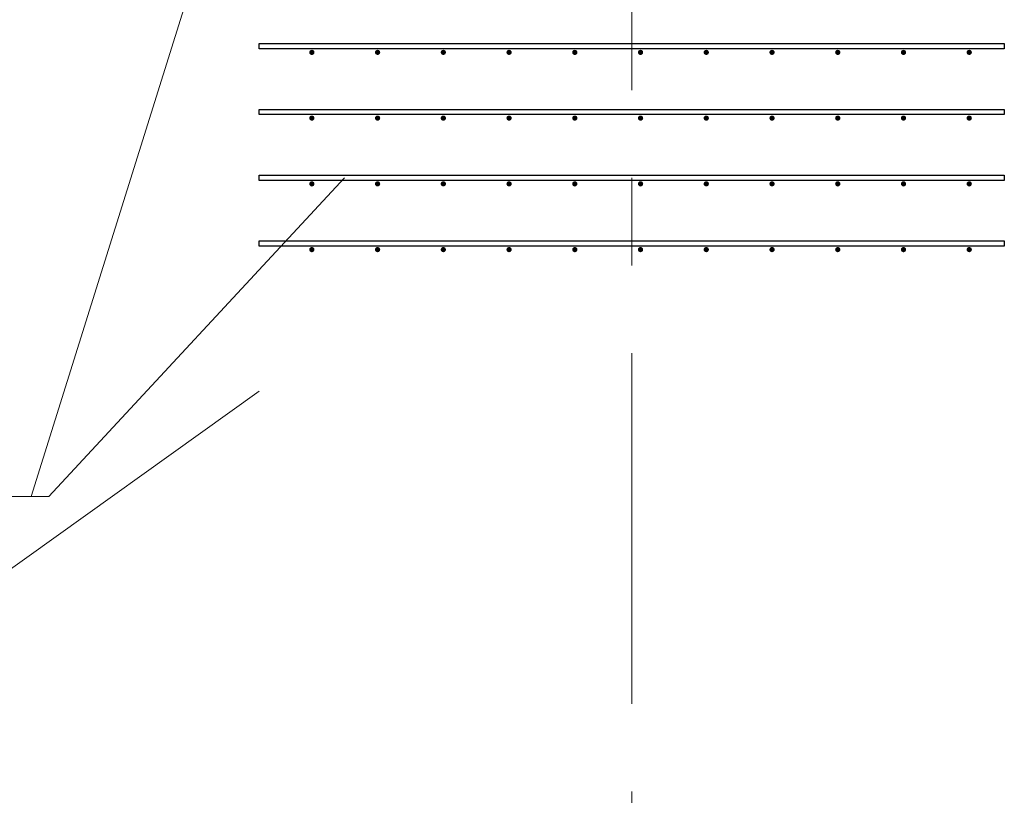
# Model space of a CAD drawing. Header units: metres. Extents: x -38 to 93, y -15 to 21.
# Tile 120 of 256: x 50.802 to 51.925, y 8.096 to 8.981. Entities that reach past the tile are written whole.
import ezdxf

# ---------------------------------------------------------------- set-up
doc = ezdxf.new("R2010")
doc.units = ezdxf.units.M
doc.linetypes.add('______11', pattern=[0.5, 0.4, -0.05, 0, -0.05])
doc.linetypes.add('______5', pattern=[1.1, 0.8, -0.1, 0.1, -0.1])
for name, color, linetype, lineweight in [('XR$1$Осевая линия (1)', 7, '______5', 13), ('XR$4$Арматурный каркас 01', 4, 'Continuous', 35), ('XR$4$Текст_ общее_1', 7, 'Continuous', 13)]:
    doc.layers.add(name, color=color, linetype=linetype, lineweight=lineweight)

msp = doc.modelspace()

# ---------------------------------------------------------------- hatches: boundary and pattern name
at = {"layer": 'XR$4$Арматурный каркас 01', "linetype": 'Continuous', "lineweight": 50, "transparency": 33554687}
for points in [[(51.138, 8.9432), (51.1378, 8.9444), (51.1371, 8.9454), (51.1361, 8.946), (51.135, 8.9462), (51.1339, 8.946), (51.1329, 8.9454), (51.1322, 8.9444), (51.132, 8.9432), (51.1322, 8.9421), (51.1329, 8.9411), (51.1339, 8.9405), (51.135, 8.9402), (51.1361, 8.9405), (51.1371, 8.9411), (51.1378, 8.9421)], [(51.138, 8.9432), (51.1378, 8.9444), (51.1371, 8.9454), (51.1361, 8.946), (51.135, 8.9462), (51.1339, 8.946), (51.1329, 8.9454), (51.1322, 8.9444), (51.132, 8.9432), (51.1322, 8.9421), (51.1329, 8.9411), (51.1339, 8.9405), (51.135, 8.9402), (51.1361, 8.9405), (51.1371, 8.9411), (51.1378, 8.9421)], [(51.213, 8.9432), (51.2128, 8.9444), (51.2121, 8.9454), (51.2111, 8.946), (51.21, 8.9462), (51.2089, 8.946), (51.2079, 8.9454), (51.2072, 8.9444), (51.207, 8.9432), (51.2072, 8.9421), (51.2079, 8.9411), (51.2089, 8.9405), (51.21, 8.9402), (51.2111, 8.9405), (51.2121, 8.9411), (51.2128, 8.9421)], [(51.213, 8.9432), (51.2128, 8.9444), (51.2121, 8.9454), (51.2111, 8.946), (51.21, 8.9462), (51.2089, 8.946), (51.2079, 8.9454), (51.2072, 8.9444), (51.207, 8.9432), (51.2072, 8.9421), (51.2079, 8.9411), (51.2089, 8.9405), (51.21, 8.9402), (51.2111, 8.9405), (51.2121, 8.9411), (51.2128, 8.9421)], [(51.288, 8.9432), (51.2878, 8.9444), (51.2871, 8.9454), (51.2861, 8.946), (51.285, 8.9462), (51.2839, 8.946), (51.2829, 8.9454), (51.2822, 8.9444), (51.282, 8.9432), (51.2822, 8.9421), (51.2829, 8.9411), (51.2839, 8.9405), (51.285, 8.9402), (51.2861, 8.9405), (51.2871, 8.9411), (51.2878, 8.9421)], [(51.288, 8.9432), (51.2878, 8.9444), (51.2871, 8.9454), (51.2861, 8.946), (51.285, 8.9462), (51.2839, 8.946), (51.2829, 8.9454), (51.2822, 8.9444), (51.282, 8.9432), (51.2822, 8.9421), (51.2829, 8.9411), (51.2839, 8.9405), (51.285, 8.9402), (51.2861, 8.9405), (51.2871, 8.9411), (51.2878, 8.9421)], [(51.363, 8.9432), (51.3628, 8.9444), (51.3621, 8.9454), (51.3611, 8.946), (51.36, 8.9462), (51.3589, 8.946), (51.3579, 8.9454), (51.3572, 8.9444), (51.357, 8.9432), (51.3572, 8.9421), (51.3579, 8.9411), (51.3589, 8.9405), (51.36, 8.9402), (51.3611, 8.9405), (51.3621, 8.9411), (51.3628, 8.9421)], [(51.363, 8.9432), (51.3628, 8.9444), (51.3621, 8.9454), (51.3611, 8.946), (51.36, 8.9462), (51.3589, 8.946), (51.3579, 8.9454), (51.3572, 8.9444), (51.357, 8.9432), (51.3572, 8.9421), (51.3579, 8.9411), (51.3589, 8.9405), (51.36, 8.9402), (51.3611, 8.9405), (51.3621, 8.9411), (51.3628, 8.9421)], [(51.438, 8.9432), (51.4378, 8.9444), (51.4371, 8.9454), (51.4361, 8.946), (51.435, 8.9462), (51.4339, 8.946), (51.4329, 8.9454), (51.4322, 8.9444), (51.432, 8.9432), (51.4322, 8.9421), (51.4329, 8.9411), (51.4339, 8.9405), (51.435, 8.9402), (51.4361, 8.9405), (51.4371, 8.9411), (51.4378, 8.9421)], [(51.438, 8.9432), (51.4378, 8.9444), (51.4371, 8.9454), (51.4361, 8.946), (51.435, 8.9462), (51.4339, 8.946), (51.4329, 8.9454), (51.4322, 8.9444), (51.432, 8.9432), (51.4322, 8.9421), (51.4329, 8.9411), (51.4339, 8.9405), (51.435, 8.9402), (51.4361, 8.9405), (51.4371, 8.9411), (51.4378, 8.9421)], [(51.513, 8.9432), (51.5128, 8.9444), (51.5121, 8.9454), (51.5111, 8.946), (51.51, 8.9462), (51.5089, 8.946), (51.5079, 8.9454), (51.5072, 8.9444), (51.507, 8.9432), (51.5072, 8.9421), (51.5079, 8.9411), (51.5089, 8.9405), (51.51, 8.9402), (51.5111, 8.9405), (51.5121, 8.9411), (51.5128, 8.9421)], [(51.513, 8.9432), (51.5128, 8.9444), (51.5121, 8.9454), (51.5111, 8.946), (51.51, 8.9462), (51.5089, 8.946), (51.5079, 8.9454), (51.5072, 8.9444), (51.507, 8.9432), (51.5072, 8.9421), (51.5079, 8.9411), (51.5089, 8.9405), (51.51, 8.9402), (51.5111, 8.9405), (51.5121, 8.9411), (51.5128, 8.9421)], [(51.588, 8.9432), (51.5878, 8.9444), (51.5871, 8.9454), (51.5861, 8.946), (51.585, 8.9462), (51.5839, 8.946), (51.5829, 8.9454), (51.5822, 8.9444), (51.582, 8.9432), (51.5822, 8.9421), (51.5829, 8.9411), (51.5839, 8.9405), (51.585, 8.9402), (51.5861, 8.9405), (51.5871, 8.9411), (51.5878, 8.9421)], [(51.588, 8.9432), (51.5878, 8.9444), (51.5871, 8.9454), (51.5861, 8.946), (51.585, 8.9462), (51.5839, 8.946), (51.5829, 8.9454), (51.5822, 8.9444), (51.582, 8.9432), (51.5822, 8.9421), (51.5829, 8.9411), (51.5839, 8.9405), (51.585, 8.9402), (51.5861, 8.9405), (51.5871, 8.9411), (51.5878, 8.9421)], [(51.663, 8.9432), (51.6628, 8.9444), (51.6621, 8.9454), (51.6611, 8.946), (51.66, 8.9462), (51.6589, 8.946), (51.6579, 8.9454), (51.6572, 8.9444), (51.657, 8.9432), (51.6572, 8.9421), (51.6579, 8.9411), (51.6589, 8.9405), (51.66, 8.9402), (51.6611, 8.9405), (51.6621, 8.9411), (51.6628, 8.9421)], [(51.663, 8.9432), (51.6628, 8.9444), (51.6621, 8.9454), (51.6611, 8.946), (51.66, 8.9462), (51.6589, 8.946), (51.6579, 8.9454), (51.6572, 8.9444), (51.657, 8.9432), (51.6572, 8.9421), (51.6579, 8.9411), (51.6589, 8.9405), (51.66, 8.9402), (51.6611, 8.9405), (51.6621, 8.9411), (51.6628, 8.9421)], [(51.738, 8.9432), (51.7378, 8.9444), (51.7371, 8.9454), (51.7361, 8.946), (51.735, 8.9462), (51.7339, 8.946), (51.7329, 8.9454), (51.7322, 8.9444), (51.732, 8.9432), (51.7322, 8.9421), (51.7329, 8.9411), (51.7339, 8.9405), (51.735, 8.9402), (51.7361, 8.9405), (51.7371, 8.9411), (51.7378, 8.9421)], [(51.738, 8.9432), (51.7378, 8.9444), (51.7371, 8.9454), (51.7361, 8.946), (51.735, 8.9462), (51.7339, 8.946), (51.7329, 8.9454), (51.7322, 8.9444), (51.732, 8.9432), (51.7322, 8.9421), (51.7329, 8.9411), (51.7339, 8.9405), (51.735, 8.9402), (51.7361, 8.9405), (51.7371, 8.9411), (51.7378, 8.9421)], [(51.813, 8.9432), (51.8128, 8.9444), (51.8121, 8.9454), (51.8111, 8.946), (51.81, 8.9462), (51.8089, 8.946), (51.8079, 8.9454), (51.8072, 8.9444), (51.807, 8.9432), (51.8072, 8.9421), (51.8079, 8.9411), (51.8089, 8.9405), (51.81, 8.9402), (51.8111, 8.9405), (51.8121, 8.9411), (51.8128, 8.9421)], [(51.813, 8.9432), (51.8128, 8.9444), (51.8121, 8.9454), (51.8111, 8.946), (51.81, 8.9462), (51.8089, 8.946), (51.8079, 8.9454), (51.8072, 8.9444), (51.807, 8.9432), (51.8072, 8.9421), (51.8079, 8.9411), (51.8089, 8.9405), (51.81, 8.9402), (51.8111, 8.9405), (51.8121, 8.9411), (51.8128, 8.9421)], [(51.888, 8.9432), (51.8878, 8.9444), (51.8871, 8.9454), (51.8861, 8.946), (51.885, 8.9462), (51.8839, 8.946), (51.8829, 8.9454), (51.8822, 8.9444), (51.882, 8.9432), (51.8822, 8.9421), (51.8829, 8.9411), (51.8839, 8.9405), (51.885, 8.9402), (51.8861, 8.9405), (51.8871, 8.9411), (51.8878, 8.9421)], [(51.888, 8.9432), (51.8878, 8.9444), (51.8871, 8.9454), (51.8861, 8.946), (51.885, 8.9462), (51.8839, 8.946), (51.8829, 8.9454), (51.8822, 8.9444), (51.882, 8.9432), (51.8822, 8.9421), (51.8829, 8.9411), (51.8839, 8.9405), (51.885, 8.9402), (51.8861, 8.9405), (51.8871, 8.9411), (51.8878, 8.9421)], [(51.138, 8.8682), (51.1378, 8.8694), (51.1371, 8.8704), (51.1361, 8.871), (51.135, 8.8712), (51.1339, 8.871), (51.1329, 8.8704), (51.1322, 8.8694), (51.132, 8.8682), (51.1322, 8.8671), (51.1329, 8.8661), (51.1339, 8.8655), (51.135, 8.8652), (51.1361, 8.8655), (51.1371, 8.8661), (51.1378, 8.8671)], [(51.138, 8.8682), (51.1378, 8.8694), (51.1371, 8.8704), (51.1361, 8.871), (51.135, 8.8712), (51.1339, 8.871), (51.1329, 8.8704), (51.1322, 8.8694), (51.132, 8.8682), (51.1322, 8.8671), (51.1329, 8.8661), (51.1339, 8.8655), (51.135, 8.8652), (51.1361, 8.8655), (51.1371, 8.8661), (51.1378, 8.8671)], [(51.213, 8.8682), (51.2128, 8.8694), (51.2121, 8.8704), (51.2111, 8.871), (51.21, 8.8712), (51.2089, 8.871), (51.2079, 8.8704), (51.2072, 8.8694), (51.207, 8.8682), (51.2072, 8.8671), (51.2079, 8.8661), (51.2089, 8.8655), (51.21, 8.8652), (51.2111, 8.8655), (51.2121, 8.8661), (51.2128, 8.8671)], [(51.213, 8.8682), (51.2128, 8.8694), (51.2121, 8.8704), (51.2111, 8.871), (51.21, 8.8712), (51.2089, 8.871), (51.2079, 8.8704), (51.2072, 8.8694), (51.207, 8.8682), (51.2072, 8.8671), (51.2079, 8.8661), (51.2089, 8.8655), (51.21, 8.8652), (51.2111, 8.8655), (51.2121, 8.8661), (51.2128, 8.8671)], [(51.288, 8.8682), (51.2878, 8.8694), (51.2871, 8.8704), (51.2861, 8.871), (51.285, 8.8712), (51.2839, 8.871), (51.2829, 8.8704), (51.2822, 8.8694), (51.282, 8.8682), (51.2822, 8.8671), (51.2829, 8.8661), (51.2839, 8.8655), (51.285, 8.8652), (51.2861, 8.8655), (51.2871, 8.8661), (51.2878, 8.8671)], [(51.288, 8.8682), (51.2878, 8.8694), (51.2871, 8.8704), (51.2861, 8.871), (51.285, 8.8712), (51.2839, 8.871), (51.2829, 8.8704), (51.2822, 8.8694), (51.282, 8.8682), (51.2822, 8.8671), (51.2829, 8.8661), (51.2839, 8.8655), (51.285, 8.8652), (51.2861, 8.8655), (51.2871, 8.8661), (51.2878, 8.8671)], [(51.363, 8.8682), (51.3628, 8.8694), (51.3621, 8.8704), (51.3611, 8.871), (51.36, 8.8712), (51.3589, 8.871), (51.3579, 8.8704), (51.3572, 8.8694), (51.357, 8.8682), (51.3572, 8.8671), (51.3579, 8.8661), (51.3589, 8.8655), (51.36, 8.8652), (51.3611, 8.8655), (51.3621, 8.8661), (51.3628, 8.8671)], [(51.363, 8.8682), (51.3628, 8.8694), (51.3621, 8.8704), (51.3611, 8.871), (51.36, 8.8712), (51.3589, 8.871), (51.3579, 8.8704), (51.3572, 8.8694), (51.357, 8.8682), (51.3572, 8.8671), (51.3579, 8.8661), (51.3589, 8.8655), (51.36, 8.8652), (51.3611, 8.8655), (51.3621, 8.8661), (51.3628, 8.8671)], [(51.438, 8.8682), (51.4378, 8.8694), (51.4371, 8.8704), (51.4361, 8.871), (51.435, 8.8712), (51.4339, 8.871), (51.4329, 8.8704), (51.4322, 8.8694), (51.432, 8.8682), (51.4322, 8.8671), (51.4329, 8.8661), (51.4339, 8.8655), (51.435, 8.8652), (51.4361, 8.8655), (51.4371, 8.8661), (51.4378, 8.8671)], [(51.438, 8.8682), (51.4378, 8.8694), (51.4371, 8.8704), (51.4361, 8.871), (51.435, 8.8712), (51.4339, 8.871), (51.4329, 8.8704), (51.4322, 8.8694), (51.432, 8.8682), (51.4322, 8.8671), (51.4329, 8.8661), (51.4339, 8.8655), (51.435, 8.8652), (51.4361, 8.8655), (51.4371, 8.8661), (51.4378, 8.8671)], [(51.513, 8.8682), (51.5128, 8.8694), (51.5121, 8.8704), (51.5111, 8.871), (51.51, 8.8712), (51.5089, 8.871), (51.5079, 8.8704), (51.5072, 8.8694), (51.507, 8.8682), (51.5072, 8.8671), (51.5079, 8.8661), (51.5089, 8.8655), (51.51, 8.8652), (51.5111, 8.8655), (51.5121, 8.8661), (51.5128, 8.8671)], [(51.513, 8.8682), (51.5128, 8.8694), (51.5121, 8.8704), (51.5111, 8.871), (51.51, 8.8712), (51.5089, 8.871), (51.5079, 8.8704), (51.5072, 8.8694), (51.507, 8.8682), (51.5072, 8.8671), (51.5079, 8.8661), (51.5089, 8.8655), (51.51, 8.8652), (51.5111, 8.8655), (51.5121, 8.8661), (51.5128, 8.8671)], [(51.588, 8.8682), (51.5878, 8.8694), (51.5871, 8.8704), (51.5861, 8.871), (51.585, 8.8712), (51.5839, 8.871), (51.5829, 8.8704), (51.5822, 8.8694), (51.582, 8.8682), (51.5822, 8.8671), (51.5829, 8.8661), (51.5839, 8.8655), (51.585, 8.8652), (51.5861, 8.8655), (51.5871, 8.8661), (51.5878, 8.8671)], [(51.588, 8.8682), (51.5878, 8.8694), (51.5871, 8.8704), (51.5861, 8.871), (51.585, 8.8712), (51.5839, 8.871), (51.5829, 8.8704), (51.5822, 8.8694), (51.582, 8.8682), (51.5822, 8.8671), (51.5829, 8.8661), (51.5839, 8.8655), (51.585, 8.8652), (51.5861, 8.8655), (51.5871, 8.8661), (51.5878, 8.8671)], [(51.663, 8.8682), (51.6628, 8.8694), (51.6621, 8.8704), (51.6611, 8.871), (51.66, 8.8712), (51.6589, 8.871), (51.6579, 8.8704), (51.6572, 8.8694), (51.657, 8.8682), (51.6572, 8.8671), (51.6579, 8.8661), (51.6589, 8.8655), (51.66, 8.8652), (51.6611, 8.8655), (51.6621, 8.8661), (51.6628, 8.8671)], [(51.663, 8.8682), (51.6628, 8.8694), (51.6621, 8.8704), (51.6611, 8.871), (51.66, 8.8712), (51.6589, 8.871), (51.6579, 8.8704), (51.6572, 8.8694), (51.657, 8.8682), (51.6572, 8.8671), (51.6579, 8.8661), (51.6589, 8.8655), (51.66, 8.8652), (51.6611, 8.8655), (51.6621, 8.8661), (51.6628, 8.8671)], [(51.738, 8.8682), (51.7378, 8.8694), (51.7371, 8.8704), (51.7361, 8.871), (51.735, 8.8712), (51.7339, 8.871), (51.7329, 8.8704), (51.7322, 8.8694), (51.732, 8.8682), (51.7322, 8.8671), (51.7329, 8.8661), (51.7339, 8.8655), (51.735, 8.8652), (51.7361, 8.8655), (51.7371, 8.8661), (51.7378, 8.8671)], [(51.738, 8.8682), (51.7378, 8.8694), (51.7371, 8.8704), (51.7361, 8.871), (51.735, 8.8712), (51.7339, 8.871), (51.7329, 8.8704), (51.7322, 8.8694), (51.732, 8.8682), (51.7322, 8.8671), (51.7329, 8.8661), (51.7339, 8.8655), (51.735, 8.8652), (51.7361, 8.8655), (51.7371, 8.8661), (51.7378, 8.8671)], [(51.813, 8.8682), (51.8128, 8.8694), (51.8121, 8.8704), (51.8111, 8.871), (51.81, 8.8712), (51.8089, 8.871), (51.8079, 8.8704), (51.8072, 8.8694), (51.807, 8.8682), (51.8072, 8.8671), (51.8079, 8.8661), (51.8089, 8.8655), (51.81, 8.8652), (51.8111, 8.8655), (51.8121, 8.8661), (51.8128, 8.8671)], [(51.813, 8.8682), (51.8128, 8.8694), (51.8121, 8.8704), (51.8111, 8.871), (51.81, 8.8712), (51.8089, 8.871), (51.8079, 8.8704), (51.8072, 8.8694), (51.807, 8.8682), (51.8072, 8.8671), (51.8079, 8.8661), (51.8089, 8.8655), (51.81, 8.8652), (51.8111, 8.8655), (51.8121, 8.8661), (51.8128, 8.8671)], [(51.888, 8.8682), (51.8878, 8.8694), (51.8871, 8.8704), (51.8861, 8.871), (51.885, 8.8712), (51.8839, 8.871), (51.8829, 8.8704), (51.8822, 8.8694), (51.882, 8.8682), (51.8822, 8.8671), (51.8829, 8.8661), (51.8839, 8.8655), (51.885, 8.8652), (51.8861, 8.8655), (51.8871, 8.8661), (51.8878, 8.8671)], [(51.888, 8.8682), (51.8878, 8.8694), (51.8871, 8.8704), (51.8861, 8.871), (51.885, 8.8712), (51.8839, 8.871), (51.8829, 8.8704), (51.8822, 8.8694), (51.882, 8.8682), (51.8822, 8.8671), (51.8829, 8.8661), (51.8839, 8.8655), (51.885, 8.8652), (51.8861, 8.8655), (51.8871, 8.8661), (51.8878, 8.8671)], [(51.138, 8.7932), (51.1378, 8.7944), (51.1371, 8.7954), (51.1361, 8.796), (51.135, 8.7962), (51.1339, 8.796), (51.1329, 8.7954), (51.1322, 8.7944), (51.132, 8.7932), (51.1322, 8.7921), (51.1329, 8.7911), (51.1339, 8.7905), (51.135, 8.7902), (51.1361, 8.7905), (51.1371, 8.7911), (51.1378, 8.7921)], [(51.138, 8.7932), (51.1378, 8.7944), (51.1371, 8.7954), (51.1361, 8.796), (51.135, 8.7962), (51.1339, 8.796), (51.1329, 8.7954), (51.1322, 8.7944), (51.132, 8.7932), (51.1322, 8.7921), (51.1329, 8.7911), (51.1339, 8.7905), (51.135, 8.7902), (51.1361, 8.7905), (51.1371, 8.7911), (51.1378, 8.7921)], [(51.213, 8.7932), (51.2128, 8.7944), (51.2121, 8.7954), (51.2111, 8.796), (51.21, 8.7962), (51.2089, 8.796), (51.2079, 8.7954), (51.2072, 8.7944), (51.207, 8.7932), (51.2072, 8.7921), (51.2079, 8.7911), (51.2089, 8.7905), (51.21, 8.7902), (51.2111, 8.7905), (51.2121, 8.7911), (51.2128, 8.7921)], [(51.213, 8.7932), (51.2128, 8.7944), (51.2121, 8.7954), (51.2111, 8.796), (51.21, 8.7962), (51.2089, 8.796), (51.2079, 8.7954), (51.2072, 8.7944), (51.207, 8.7932), (51.2072, 8.7921), (51.2079, 8.7911), (51.2089, 8.7905), (51.21, 8.7902), (51.2111, 8.7905), (51.2121, 8.7911), (51.2128, 8.7921)], [(51.288, 8.7932), (51.2878, 8.7944), (51.2871, 8.7954), (51.2861, 8.796), (51.285, 8.7962), (51.2839, 8.796), (51.2829, 8.7954), (51.2822, 8.7944), (51.282, 8.7932), (51.2822, 8.7921), (51.2829, 8.7911), (51.2839, 8.7905), (51.285, 8.7902), (51.2861, 8.7905), (51.2871, 8.7911), (51.2878, 8.7921)], [(51.288, 8.7932), (51.2878, 8.7944), (51.2871, 8.7954), (51.2861, 8.796), (51.285, 8.7962), (51.2839, 8.796), (51.2829, 8.7954), (51.2822, 8.7944), (51.282, 8.7932), (51.2822, 8.7921), (51.2829, 8.7911), (51.2839, 8.7905), (51.285, 8.7902), (51.2861, 8.7905), (51.2871, 8.7911), (51.2878, 8.7921)], [(51.363, 8.7932), (51.3628, 8.7944), (51.3621, 8.7954), (51.3611, 8.796), (51.36, 8.7962), (51.3589, 8.796), (51.3579, 8.7954), (51.3572, 8.7944), (51.357, 8.7932), (51.3572, 8.7921), (51.3579, 8.7911), (51.3589, 8.7905), (51.36, 8.7902), (51.3611, 8.7905), (51.3621, 8.7911), (51.3628, 8.7921)], [(51.363, 8.7932), (51.3628, 8.7944), (51.3621, 8.7954), (51.3611, 8.796), (51.36, 8.7962), (51.3589, 8.796), (51.3579, 8.7954), (51.3572, 8.7944), (51.357, 8.7932), (51.3572, 8.7921), (51.3579, 8.7911), (51.3589, 8.7905), (51.36, 8.7902), (51.3611, 8.7905), (51.3621, 8.7911), (51.3628, 8.7921)], [(51.438, 8.7932), (51.4378, 8.7944), (51.4371, 8.7954), (51.4361, 8.796), (51.435, 8.7962), (51.4339, 8.796), (51.4329, 8.7954), (51.4322, 8.7944), (51.432, 8.7932), (51.4322, 8.7921), (51.4329, 8.7911), (51.4339, 8.7905), (51.435, 8.7902), (51.4361, 8.7905), (51.4371, 8.7911), (51.4378, 8.7921)], [(51.438, 8.7932), (51.4378, 8.7944), (51.4371, 8.7954), (51.4361, 8.796), (51.435, 8.7962), (51.4339, 8.796), (51.4329, 8.7954), (51.4322, 8.7944), (51.432, 8.7932), (51.4322, 8.7921), (51.4329, 8.7911), (51.4339, 8.7905), (51.435, 8.7902), (51.4361, 8.7905), (51.4371, 8.7911), (51.4378, 8.7921)], [(51.513, 8.7932), (51.5128, 8.7944), (51.5121, 8.7954), (51.5111, 8.796), (51.51, 8.7962), (51.5089, 8.796), (51.5079, 8.7954), (51.5072, 8.7944), (51.507, 8.7932), (51.5072, 8.7921), (51.5079, 8.7911), (51.5089, 8.7905), (51.51, 8.7902), (51.5111, 8.7905), (51.5121, 8.7911), (51.5128, 8.7921)], [(51.513, 8.7932), (51.5128, 8.7944), (51.5121, 8.7954), (51.5111, 8.796), (51.51, 8.7962), (51.5089, 8.796), (51.5079, 8.7954), (51.5072, 8.7944), (51.507, 8.7932), (51.5072, 8.7921), (51.5079, 8.7911), (51.5089, 8.7905), (51.51, 8.7902), (51.5111, 8.7905), (51.5121, 8.7911), (51.5128, 8.7921)], [(51.588, 8.7932), (51.5878, 8.7944), (51.5871, 8.7954), (51.5861, 8.796), (51.585, 8.7962), (51.5839, 8.796), (51.5829, 8.7954), (51.5822, 8.7944), (51.582, 8.7932), (51.5822, 8.7921), (51.5829, 8.7911), (51.5839, 8.7905), (51.585, 8.7902), (51.5861, 8.7905), (51.5871, 8.7911), (51.5878, 8.7921)], [(51.588, 8.7932), (51.5878, 8.7944), (51.5871, 8.7954), (51.5861, 8.796), (51.585, 8.7962), (51.5839, 8.796), (51.5829, 8.7954), (51.5822, 8.7944), (51.582, 8.7932), (51.5822, 8.7921), (51.5829, 8.7911), (51.5839, 8.7905), (51.585, 8.7902), (51.5861, 8.7905), (51.5871, 8.7911), (51.5878, 8.7921)], [(51.663, 8.7932), (51.6628, 8.7944), (51.6621, 8.7954), (51.6611, 8.796), (51.66, 8.7962), (51.6589, 8.796), (51.6579, 8.7954), (51.6572, 8.7944), (51.657, 8.7932), (51.6572, 8.7921), (51.6579, 8.7911), (51.6589, 8.7905), (51.66, 8.7902), (51.6611, 8.7905), (51.6621, 8.7911), (51.6628, 8.7921)], [(51.663, 8.7932), (51.6628, 8.7944), (51.6621, 8.7954), (51.6611, 8.796), (51.66, 8.7962), (51.6589, 8.796), (51.6579, 8.7954), (51.6572, 8.7944), (51.657, 8.7932), (51.6572, 8.7921), (51.6579, 8.7911), (51.6589, 8.7905), (51.66, 8.7902), (51.6611, 8.7905), (51.6621, 8.7911), (51.6628, 8.7921)], [(51.738, 8.7932), (51.7378, 8.7944), (51.7371, 8.7954), (51.7361, 8.796), (51.735, 8.7962), (51.7339, 8.796), (51.7329, 8.7954), (51.7322, 8.7944), (51.732, 8.7932), (51.7322, 8.7921), (51.7329, 8.7911), (51.7339, 8.7905), (51.735, 8.7902), (51.7361, 8.7905), (51.7371, 8.7911), (51.7378, 8.7921)], [(51.738, 8.7932), (51.7378, 8.7944), (51.7371, 8.7954), (51.7361, 8.796), (51.735, 8.7962), (51.7339, 8.796), (51.7329, 8.7954), (51.7322, 8.7944), (51.732, 8.7932), (51.7322, 8.7921), (51.7329, 8.7911), (51.7339, 8.7905), (51.735, 8.7902), (51.7361, 8.7905), (51.7371, 8.7911), (51.7378, 8.7921)], [(51.813, 8.7932), (51.8128, 8.7944), (51.8121, 8.7954), (51.8111, 8.796), (51.81, 8.7962), (51.8089, 8.796), (51.8079, 8.7954), (51.8072, 8.7944), (51.807, 8.7932), (51.8072, 8.7921), (51.8079, 8.7911), (51.8089, 8.7905), (51.81, 8.7902), (51.8111, 8.7905), (51.8121, 8.7911), (51.8128, 8.7921)], [(51.813, 8.7932), (51.8128, 8.7944), (51.8121, 8.7954), (51.8111, 8.796), (51.81, 8.7962), (51.8089, 8.796), (51.8079, 8.7954), (51.8072, 8.7944), (51.807, 8.7932), (51.8072, 8.7921), (51.8079, 8.7911), (51.8089, 8.7905), (51.81, 8.7902), (51.8111, 8.7905), (51.8121, 8.7911), (51.8128, 8.7921)], [(51.888, 8.7932), (51.8878, 8.7944), (51.8871, 8.7954), (51.8861, 8.796), (51.885, 8.7962), (51.8839, 8.796), (51.8829, 8.7954), (51.8822, 8.7944), (51.882, 8.7932), (51.8822, 8.7921), (51.8829, 8.7911), (51.8839, 8.7905), (51.885, 8.7902), (51.8861, 8.7905), (51.8871, 8.7911), (51.8878, 8.7921)], [(51.888, 8.7932), (51.8878, 8.7944), (51.8871, 8.7954), (51.8861, 8.796), (51.885, 8.7962), (51.8839, 8.796), (51.8829, 8.7954), (51.8822, 8.7944), (51.882, 8.7932), (51.8822, 8.7921), (51.8829, 8.7911), (51.8839, 8.7905), (51.885, 8.7902), (51.8861, 8.7905), (51.8871, 8.7911), (51.8878, 8.7921)], [(51.138, 8.7182), (51.1378, 8.7194), (51.1371, 8.7204), (51.1361, 8.721), (51.135, 8.7212), (51.1339, 8.721), (51.1329, 8.7204), (51.1322, 8.7194), (51.132, 8.7182), (51.1322, 8.7171), (51.1329, 8.7161), (51.1339, 8.7155), (51.135, 8.7152), (51.1361, 8.7155), (51.1371, 8.7161), (51.1378, 8.7171)], [(51.138, 8.7182), (51.1378, 8.7194), (51.1371, 8.7204), (51.1361, 8.721), (51.135, 8.7212), (51.1339, 8.721), (51.1329, 8.7204), (51.1322, 8.7194), (51.132, 8.7182), (51.1322, 8.7171), (51.1329, 8.7161), (51.1339, 8.7155), (51.135, 8.7152), (51.1361, 8.7155), (51.1371, 8.7161), (51.1378, 8.7171)], [(51.213, 8.7182), (51.2128, 8.7194), (51.2121, 8.7204), (51.2111, 8.721), (51.21, 8.7212), (51.2089, 8.721), (51.2079, 8.7204), (51.2072, 8.7194), (51.207, 8.7182), (51.2072, 8.7171), (51.2079, 8.7161), (51.2089, 8.7155), (51.21, 8.7152), (51.2111, 8.7155), (51.2121, 8.7161), (51.2128, 8.7171)], [(51.213, 8.7182), (51.2128, 8.7194), (51.2121, 8.7204), (51.2111, 8.721), (51.21, 8.7212), (51.2089, 8.721), (51.2079, 8.7204), (51.2072, 8.7194), (51.207, 8.7182), (51.2072, 8.7171), (51.2079, 8.7161), (51.2089, 8.7155), (51.21, 8.7152), (51.2111, 8.7155), (51.2121, 8.7161), (51.2128, 8.7171)], [(51.288, 8.7182), (51.2878, 8.7194), (51.2871, 8.7204), (51.2861, 8.721), (51.285, 8.7212), (51.2839, 8.721), (51.2829, 8.7204), (51.2822, 8.7194), (51.282, 8.7182), (51.2822, 8.7171), (51.2829, 8.7161), (51.2839, 8.7155), (51.285, 8.7152), (51.2861, 8.7155), (51.2871, 8.7161), (51.2878, 8.7171)], [(51.288, 8.7182), (51.2878, 8.7194), (51.2871, 8.7204), (51.2861, 8.721), (51.285, 8.7212), (51.2839, 8.721), (51.2829, 8.7204), (51.2822, 8.7194), (51.282, 8.7182), (51.2822, 8.7171), (51.2829, 8.7161), (51.2839, 8.7155), (51.285, 8.7152), (51.2861, 8.7155), (51.2871, 8.7161), (51.2878, 8.7171)], [(51.363, 8.7182), (51.3628, 8.7194), (51.3621, 8.7204), (51.3611, 8.721), (51.36, 8.7212), (51.3589, 8.721), (51.3579, 8.7204), (51.3572, 8.7194), (51.357, 8.7182), (51.3572, 8.7171), (51.3579, 8.7161), (51.3589, 8.7155), (51.36, 8.7152), (51.3611, 8.7155), (51.3621, 8.7161), (51.3628, 8.7171)], [(51.363, 8.7182), (51.3628, 8.7194), (51.3621, 8.7204), (51.3611, 8.721), (51.36, 8.7212), (51.3589, 8.721), (51.3579, 8.7204), (51.3572, 8.7194), (51.357, 8.7182), (51.3572, 8.7171), (51.3579, 8.7161), (51.3589, 8.7155), (51.36, 8.7152), (51.3611, 8.7155), (51.3621, 8.7161), (51.3628, 8.7171)], [(51.438, 8.7182), (51.4378, 8.7194), (51.4371, 8.7204), (51.4361, 8.721), (51.435, 8.7212), (51.4339, 8.721), (51.4329, 8.7204), (51.4322, 8.7194), (51.432, 8.7182), (51.4322, 8.7171), (51.4329, 8.7161), (51.4339, 8.7155), (51.435, 8.7152), (51.4361, 8.7155), (51.4371, 8.7161), (51.4378, 8.7171)], [(51.438, 8.7182), (51.4378, 8.7194), (51.4371, 8.7204), (51.4361, 8.721), (51.435, 8.7212), (51.4339, 8.721), (51.4329, 8.7204), (51.4322, 8.7194), (51.432, 8.7182), (51.4322, 8.7171), (51.4329, 8.7161), (51.4339, 8.7155), (51.435, 8.7152), (51.4361, 8.7155), (51.4371, 8.7161), (51.4378, 8.7171)], [(51.513, 8.7182), (51.5128, 8.7194), (51.5121, 8.7204), (51.5111, 8.721), (51.51, 8.7212), (51.5089, 8.721), (51.5079, 8.7204), (51.5072, 8.7194), (51.507, 8.7182), (51.5072, 8.7171), (51.5079, 8.7161), (51.5089, 8.7155), (51.51, 8.7152), (51.5111, 8.7155), (51.5121, 8.7161), (51.5128, 8.7171)], [(51.513, 8.7182), (51.5128, 8.7194), (51.5121, 8.7204), (51.5111, 8.721), (51.51, 8.7212), (51.5089, 8.721), (51.5079, 8.7204), (51.5072, 8.7194), (51.507, 8.7182), (51.5072, 8.7171), (51.5079, 8.7161), (51.5089, 8.7155), (51.51, 8.7152), (51.5111, 8.7155), (51.5121, 8.7161), (51.5128, 8.7171)], [(51.588, 8.7182), (51.5878, 8.7194), (51.5871, 8.7204), (51.5861, 8.721), (51.585, 8.7212), (51.5839, 8.721), (51.5829, 8.7204), (51.5822, 8.7194), (51.582, 8.7182), (51.5822, 8.7171), (51.5829, 8.7161), (51.5839, 8.7155), (51.585, 8.7152), (51.5861, 8.7155), (51.5871, 8.7161), (51.5878, 8.7171)], [(51.588, 8.7182), (51.5878, 8.7194), (51.5871, 8.7204), (51.5861, 8.721), (51.585, 8.7212), (51.5839, 8.721), (51.5829, 8.7204), (51.5822, 8.7194), (51.582, 8.7182), (51.5822, 8.7171), (51.5829, 8.7161), (51.5839, 8.7155), (51.585, 8.7152), (51.5861, 8.7155), (51.5871, 8.7161), (51.5878, 8.7171)], [(51.663, 8.7182), (51.6628, 8.7194), (51.6621, 8.7204), (51.6611, 8.721), (51.66, 8.7212), (51.6589, 8.721), (51.6579, 8.7204), (51.6572, 8.7194), (51.657, 8.7182), (51.6572, 8.7171), (51.6579, 8.7161), (51.6589, 8.7155), (51.66, 8.7152), (51.6611, 8.7155), (51.6621, 8.7161), (51.6628, 8.7171)], [(51.663, 8.7182), (51.6628, 8.7194), (51.6621, 8.7204), (51.6611, 8.721), (51.66, 8.7212), (51.6589, 8.721), (51.6579, 8.7204), (51.6572, 8.7194), (51.657, 8.7182), (51.6572, 8.7171), (51.6579, 8.7161), (51.6589, 8.7155), (51.66, 8.7152), (51.6611, 8.7155), (51.6621, 8.7161), (51.6628, 8.7171)], [(51.738, 8.7182), (51.7378, 8.7194), (51.7371, 8.7204), (51.7361, 8.721), (51.735, 8.7212), (51.7339, 8.721), (51.7329, 8.7204), (51.7322, 8.7194), (51.732, 8.7182), (51.7322, 8.7171), (51.7329, 8.7161), (51.7339, 8.7155), (51.735, 8.7152), (51.7361, 8.7155), (51.7371, 8.7161), (51.7378, 8.7171)], [(51.738, 8.7182), (51.7378, 8.7194), (51.7371, 8.7204), (51.7361, 8.721), (51.735, 8.7212), (51.7339, 8.721), (51.7329, 8.7204), (51.7322, 8.7194), (51.732, 8.7182), (51.7322, 8.7171), (51.7329, 8.7161), (51.7339, 8.7155), (51.735, 8.7152), (51.7361, 8.7155), (51.7371, 8.7161), (51.7378, 8.7171)], [(51.813, 8.7182), (51.8128, 8.7194), (51.8121, 8.7204), (51.8111, 8.721), (51.81, 8.7212), (51.8089, 8.721), (51.8079, 8.7204), (51.8072, 8.7194), (51.807, 8.7182), (51.8072, 8.7171), (51.8079, 8.7161), (51.8089, 8.7155), (51.81, 8.7152), (51.8111, 8.7155), (51.8121, 8.7161), (51.8128, 8.7171)], [(51.813, 8.7182), (51.8128, 8.7194), (51.8121, 8.7204), (51.8111, 8.721), (51.81, 8.7212), (51.8089, 8.721), (51.8079, 8.7204), (51.8072, 8.7194), (51.807, 8.7182), (51.8072, 8.7171), (51.8079, 8.7161), (51.8089, 8.7155), (51.81, 8.7152), (51.8111, 8.7155), (51.8121, 8.7161), (51.8128, 8.7171)], [(51.888, 8.7182), (51.8878, 8.7194), (51.8871, 8.7204), (51.8861, 8.721), (51.885, 8.7212), (51.8839, 8.721), (51.8829, 8.7204), (51.8822, 8.7194), (51.882, 8.7182), (51.8822, 8.7171), (51.8829, 8.7161), (51.8839, 8.7155), (51.885, 8.7152), (51.8861, 8.7155), (51.8871, 8.7161), (51.8878, 8.7171)], [(51.888, 8.7182), (51.8878, 8.7194), (51.8871, 8.7204), (51.8861, 8.721), (51.885, 8.7212), (51.8839, 8.721), (51.8829, 8.7204), (51.8822, 8.7194), (51.882, 8.7182), (51.8822, 8.7171), (51.8829, 8.7161), (51.8839, 8.7155), (51.885, 8.7152), (51.8861, 8.7155), (51.8871, 8.7161), (51.8878, 8.7171)]]:
    msp.add_hatch(color=2, dxfattribs=at).paths.add_polyline_path(points)

# ---------------------------------------------------------------- linework, layer by layer
at = {"color": 7, "linetype": 'Continuous', "lineweight": 13, "transparency": 33554687}
msp.add_lwpolyline([(51.075, 8.5566), (50.7758, 8.3431), (49.0658, 8.3431)], dxfattribs=at)
at = {"layer": 'XR$1$Осевая линия (1)', "color": 253, "linetype": '______11', "lineweight": 13, "true_color": 0xa0a0a0, "transparency": 33554687}
msp.add_line((51.5, 6.8), (51.5, 19.78), dxfattribs=at)
at = {"layer": 'XR$4$Арматурный каркас 01', "color": 2, "linetype": 'Continuous', "lineweight": 25, "transparency": 33554687}
for points in [[(51.075, 8.9532), (51.925, 8.9532), (51.925, 8.9472), (51.075, 8.9472), (51.075, 8.9532)], [(51.075, 8.9532), (51.925, 8.9532), (51.925, 8.9472), (51.075, 8.9472), (51.075, 8.9532)], [(51.075, 8.9532), (51.925, 8.9532), (51.925, 8.9472), (51.075, 8.9472), (51.075, 8.9532)], [(51.075, 8.9532), (51.925, 8.9532), (51.925, 8.9472), (51.075, 8.9472), (51.075, 8.9532)], [(51.075, 8.8782), (51.925, 8.8782), (51.925, 8.8722), (51.075, 8.8722), (51.075, 8.8782)], [(51.075, 8.8782), (51.925, 8.8782), (51.925, 8.8722), (51.075, 8.8722), (51.075, 8.8782)], [(51.075, 8.8782), (51.925, 8.8782), (51.925, 8.8722), (51.075, 8.8722), (51.075, 8.8782)], [(51.075, 8.8782), (51.925, 8.8782), (51.925, 8.8722), (51.075, 8.8722), (51.075, 8.8782)], [(51.075, 8.8032), (51.925, 8.8032), (51.925, 8.7972), (51.075, 8.7972), (51.075, 8.8032)], [(51.075, 8.8032), (51.925, 8.8032), (51.925, 8.7972), (51.075, 8.7972), (51.075, 8.8032)], [(51.075, 8.8032), (51.925, 8.8032), (51.925, 8.7972), (51.075, 8.7972), (51.075, 8.8032)], [(51.075, 8.8032), (51.925, 8.8032), (51.925, 8.7972), (51.075, 8.7972), (51.075, 8.8032)], [(51.075, 8.7282), (51.925, 8.7282), (51.925, 8.7222), (51.075, 8.7222), (51.075, 8.7282)], [(51.075, 8.7282), (51.925, 8.7282), (51.925, 8.7222), (51.075, 8.7222), (51.075, 8.7282)], [(51.075, 8.7282), (51.925, 8.7282), (51.925, 8.7222), (51.075, 8.7222), (51.075, 8.7282)], [(51.075, 8.7282), (51.925, 8.7282), (51.925, 8.7222), (51.075, 8.7222), (51.075, 8.7282)]]:
    msp.add_lwpolyline(points, dxfattribs=at)
at = {"layer": 'XR$4$Текст_ общее_1', "color": 7, "linetype": 'Continuous', "lineweight": 13, "transparency": 33554687}
msp.add_line((51.2516, 9.8322), (50.8149, 8.4365), dxfattribs=at)
msp.add_lwpolyline([(51.1721, 8.8002), (50.8349, 8.4365), (49.1249, 8.4365)], dxfattribs=at)

doc.saveas('drawing.dxf')
